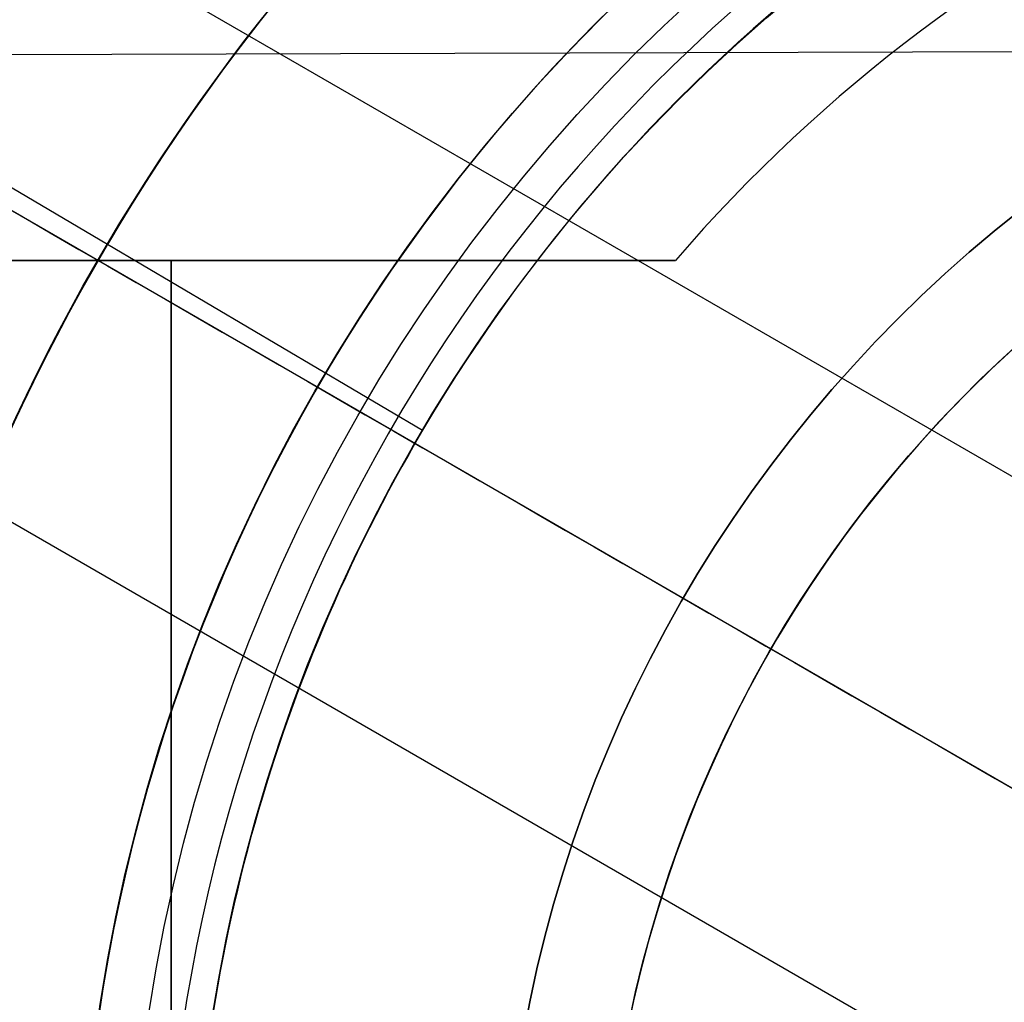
# Model space of a CAD drawing. Header units: millimetres. Extents: x -273 to 273, y -262 to 262.
# Tile 147 of 256: x -2.71 to -1.26, y 0.4 to 1.86. Entities that reach past the tile are written whole.
import ezdxf

# ---------------------------------------------------------------- set-up
doc = ezdxf.new("R2010")
doc.units = ezdxf.units.MM
doc.header["$MEASUREMENT"] = 0
doc.layers.add('Default', color=7, linetype='Continuous', true_color=0x000000)

msp = doc.modelspace()

# ---------------------------------------------------------------- linework, layer by layer
at = {"layer": 'Default', "color": 9, "true_color": 0xbfbfbf}
for p, q in [((-90.0439, 52.4483, -760.7397), (-0.8574, 0.9565, -799.62)), ((-90.256, 52.1094, -760.7775), (-1.0696, 0.6175, -799.6577)), ((-1.2571, 0.2643, -799.62), (-90.4435, 51.7561, -760.7397)), ((-2.5841, 1.5235, -62.8679), (-3.8333, 2.2601, -62.8679)), ((-2.5841, 1.5235, -59.6679), (-3.8333, 2.2601, -59.6679)), ((2.9887, 1.8214, -67.9679), (-2.9997, 1.8032, -67.9679)), ((-2.1178, 1.2486, -62.5554), (-2.5841, 1.5235, -62.8679)), ((-2.1178, 1.2486, -59.9804), (-2.5841, 1.5235, -59.6679)), ((-2.4898, 1.5, -555.8745), (-4.0153, 1.5, -555.8745)), ((-2.4898, -1.5, -555.168), (-2.4898, 1.5, -555.168)), ((-1.7436, 1.5, -555.668), (-2.4898, 1.5, -555.668)), ((-2.1167, 1.5, -555.168), (-2.1167, 1.5, -556.168)), ((-1.7436, 1.5, -556.168), (-1.7436, 1.5, -555.168))]:
    msp.add_line(p, q, dxfattribs=at)
for centre, radius in [((0, 0, -579.668), 16), ((0, 0, -67.0679), 3.5), ((0, 0, -65.4175), 3.5), ((0, 0, -62.6679), 3), ((0, 0, -65.9179), 2.625), ((0, 0, -582.5225), 2.552), ((0, 0, -61.2679), 2.4585), ((0, 0, -580.4294), 2), ((0, 0, -558.468), 1.85)]:
    msp.add_circle(centre, radius, dxfattribs=at)
for centre, radius, start, end in [((0, 0), 100.85, 0.002523, 180), ((0, 0, -44), 100.85, 0.002523, 180), ((0, 0, -22), 100.85, 0.002523, 270), ((0, 0, -44), 100.05, 0.002523, 180), ((0, 0), 100.05, 0.002523, 180), ((0, 0, -22), 100.05, 0.002523, 270), ((0, 0, -579.168), 16, 90, 270), ((0, 0, -580.168), 16, 90, 270), ((0, 0, -578.668), 15.5, 90, 270), ((0, 0, -603.168), 7.5, 90, 270), ((0, 0, -580.168), 7.5, 90, 270), ((0, 0, -603.668), 7, 90, 270), ((0, 0, -603.668), 4.4585, 90, 270), ((0, 0, -583.668), 4.4585, 90, 262.0776), ((0, 0, -593.668), 4.4585, 17.2596, 162.7404), ((0, 0, -62.8679), 4.45, 59.4767, 239.4767), ((0, 0, -59.6679), 4.45, 59.4767, 239.4767), ((0, 0, -62.8679), 4.45, 239.4767, 59.4767), ((0, 0, -59.6679), 4.45, 239.4767, 59.4767), ((0, 0, -66.1679), 3.5, 0.1741, 180.1741), ((0, 0, -66.1679), 3.5, 90, 180), ((0, 0, -64.6671), 3.5, 90, 180), ((0, 0, -67.9679), 3.5, 2.2208, 178.1274), ((0, 0, -59.6679), 3, 0.1741, 180.1741), ((0, 0, -65.6679), 3, 0.1741, 180.1741), ((0, 0, -62.8679), 2.9998, 329.4767, 149.4767), ((0, 0, -59.6679), 2.9998, 329.4767, 149.4767), ((0, 0, -65.6679), 2.625, 0.1741, 180.1741), ((0, 0, -66.1679), 2.625, 0.1741, 180.1741), ((0, 0, -59.1679), 2.5, 0.1741, 180.1741), ((0, 0, -62.5554), 2.4585, 329.4767, 149.4767), ((0, 0, -59.9804), 2.4585, 329.4767, 149.4767), ((0, 0, -555.168), 2.3, 40.7057, 139.2943), ((0, 0, -556.168), 2.3, 40.7057, 139.2943), ((0, 0, -555.668), 2.3, 40.7057, 139.2943), ((0, 0, -582.1908), 2, 90, 270), ((0, 0, -578.668), 2, 90, 270), ((0, 0, -560.768), 1.85, 100.2818, 280.2818), ((0, 0, -556.168), 1.85, 100.2818, 280.2818), ((0, 0, -62.8679), 2.9998, 149.4767, 329.4767), ((0, 0, -59.6679), 2.9998, 149.4767, 329.4767), ((0, 0, -59.9804), 2.4585, 149.4767, 180), ((0, 0, -62.5554), 2.4585, 149.4767, 180)]:
    msp.add_arc(centre, radius, start, end, dxfattribs=at)
at = {"layer": 'Default', "color": 9, "true_color": 0xbfbfbf, "extrusion": (-1.7421e-15, 1, 4.78464e-15)}
msp.add_arc((2.4898, -557.168, 1.5), 2, 35.9421, 90, dxfattribs=at)
at = {"layer": 'Default', "color": 9, "true_color": 0xbfbfbf, "extrusion": (-2.3287e-15, 1, 7.54952e-15)}
msp.add_arc((2.4898, -557.168, 1.5), 1, 35.9421, 90, dxfattribs=at)
at = {"layer": 'Default', "color": 9, "true_color": 0xbfbfbf}
for points, weights, knots in [([(-112.0529, 0, -41.6713), (-112.0529, -112.0529, -41.6713), (0, -112.0529, -41.6713), (112.0529, -112.0529, -41.6713), (112.0529, 0, -41.6713), (112.0529, 112.0529, -41.6713), (0, 112.0529, -41.6713)], [1, 0.707106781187, 1, 0.707106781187, 1, 0.707106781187, 1], [-528.036741, -528.036741, -528.036741, -352.024494, -352.024494, -176.012247, -176.012247, 0, 0, 0]), ([(0, 108.2556, -41.6713), (108.2556, 108.2556, -41.6713), (108.2556, 0, -41.6713), (108.2556, -108.2556, -41.6713), (0, -108.2556, -41.6713), (-108.2556, -108.2556, -41.6713), (-108.2556, 0, -41.6713)], [1, 0.707106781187, 1, 0.707106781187, 1, 0.707106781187, 1], [0, 0, 0, 170.047569, 170.047569, 340.095138, 340.095138, 510.142707, 510.142707, 510.142707]), ([(0, 58.944, -59.0935), (58.944, 58.944, -59.0935), (58.944, 0, -59.0935), (58.944, -58.944, -59.0935), (0, -58.944, -59.0935), (-58.944, -58.944, -59.0935), (-58.944, 0, -59.0935), (-58.944, 58.944, -59.0935), (0, 58.944, -59.0935)], [0.990994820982, 0.700739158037, 0.990994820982, 0.700739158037, 0.990994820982, 0.700739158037, 0.990994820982, 0.700739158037, 0.990994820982], [0, 0, 0, 224.105753, 224.105753, 448.211507, 448.211507, 672.31726, 672.31726, 896.423013, 896.423013, 896.423013]), ([(0, 56.939, -58.0031), (56.939, 56.939, -58.0031), (56.939, 0, -58.0031), (56.939, -56.939, -58.0031), (0, -56.939, -58.0031), (-56.939, -56.939, -58.0031), (-56.939, 0, -58.0031), (-56.939, 56.939, -58.0031), (0, 56.939, -58.0031)], [0.991554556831, 0.701134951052, 0.991554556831, 0.701134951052, 0.991554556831, 0.701134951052, 0.991554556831, 0.701134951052, 0.991554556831], [0, 0, 0, 216.511289, 216.511289, 433.022579, 433.022579, 649.533868, 649.533868, 866.045158, 866.045158, 866.045158])]:
    msp.add_rational_spline(points, weights, degree=2, knots=knots, dxfattribs=at)
for points in [[(0, 112.0529, -41.6713), (-112.0529, 112.0529, -41.6713), (-112.0529, 0, -41.6713)], [(-108.2556, 0, -41.6713), (-108.2556, 108.2556, -41.6713), (0, 108.2556, -41.6713)]]:
    msp.add_rational_spline(points, [1, 0.707106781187, 1], degree=2, dxfattribs=at)
for points in [[(-86.755, 50.088, -756.8933), (-43.3775, 25.044, -775.8034), (0, 0, -794.7135)], [(-1.7436, 1.5, -556.168), (-2.1167, 1.5, -556.168), (-2.4898, 1.5, -556.168)], [(-2.4898, 1.5, -556.168), (-2.4898, 1.5, -555.668), (-2.4898, 1.5, -555.168)], [(-2.4898, 1.5, -555.168), (-2.1167, 1.5, -555.168), (-1.7436, 1.5, -555.168)], [(-2.4898, 1.5, -556.168), (-2.4898, 0, -556.168), (-2.4898, -1.5, -556.168)]]:
    msp.add_open_spline(points, degree=2, dxfattribs=at)

doc.saveas('drawing.dxf')
